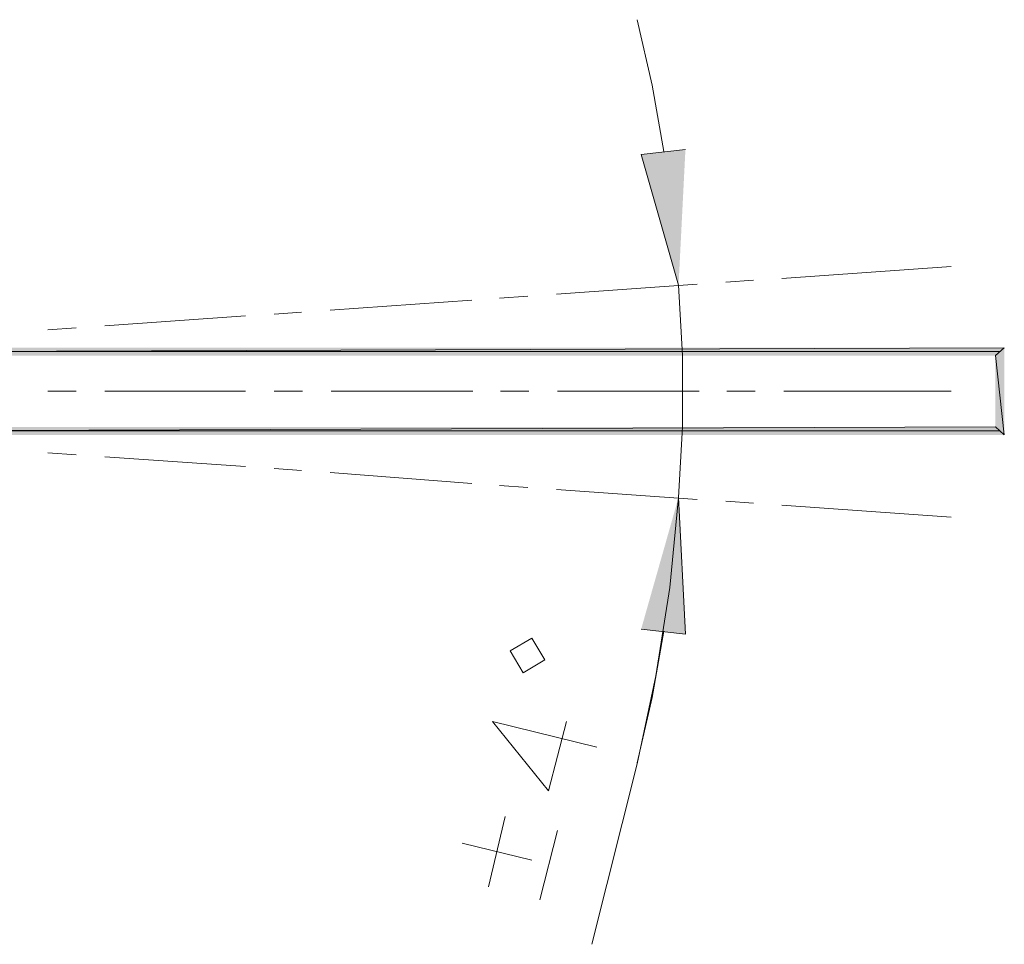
# Model space of a CAD drawing. Header units: inches. Extents: x 1352 to 2050, y -1711 to -1289.
# Tile 94 of 256: x 1816 to 1837, y -1583 to -1563. Entities that reach past the tile are written whole.
import ezdxf

# ---------------------------------------------------------------- set-up
doc = ezdxf.new("R2010")
doc.units = ezdxf.units.IN
doc.header["$MEASUREMENT"] = 0
doc.layers.add('图层 1', color=7, linetype='Continuous')

# ---------------------------------------------------------------- blocks, each defined once
blk = doc.blocks.new('block 10')
at = {"layer": '图层 1', "true_color": 0x221814}
for points in [[(1830.306, -1566.263), (1829.36, -1566.369), (1830.159, -1569.163)], [(1836.928, -1570.666), (1837.117, -1570.496), (1790.555, -1570.666)], [(1837.117, -1570.496), (1790.555, -1570.666), (1790.555, -1570.496)], [(1837.117, -1572.359), (1836.928, -1570.666), (1837.117, -1570.497)], [(1836.928, -1572.19), (1837.117, -1572.359), (1836.928, -1570.666)], [(1790.639, -1572.19), (1790.45, -1572.359), (1836.928, -1572.19)], [(1790.45, -1572.359), (1836.928, -1572.19), (1837.117, -1572.359)], [(1829.36, -1576.508), (1830.307, -1576.614), (1830.159, -1573.693)]]:
    blk.add_hatch(color=250, dxfattribs=at).paths.add_polyline_path(points)
at = {"layer": '图层 1', "color": 250, "lineweight": 18, "true_color": 0x221814}
for points in [[(1829.844, -1566.306), (1829.592, -1564.887), (1829.276, -1563.49)], [(1832.366, -1569.015), (1835.982, -1568.761)], [(1827.553, -1569.354), (1830.558, -1569.142)], [(1831.168, -1569.1), (1831.757, -1569.057)], [(1830.159, -1573.693), (1830.243, -1572.19), (1830.243, -1570.666), (1830.159, -1569.163)], [(1822.718, -1569.692), (1825.745, -1569.481)], [(1826.334, -1569.438), (1826.943, -1569.396)], [(1821.519, -1569.777), (1822.108, -1569.735)], [(1817.904, -1570.031), (1820.91, -1569.819)], [(1816.684, -1570.116), (1817.295, -1570.073)], [(1790.555, -1570.581), (1837.012, -1570.581)], [(1816.685, -1571.428), (1817.294, -1571.428)], [(1817.904, -1571.428), (1820.91, -1571.428)], [(1821.52, -1571.428), (1822.129, -1571.428)], [(1822.739, -1571.428), (1825.766, -1571.428)], [(1826.355, -1571.428), (1826.963, -1571.428)], [(1827.574, -1571.428), (1830.6, -1571.428)], [(1831.19, -1571.428), (1831.798, -1571.428)], [(1832.408, -1571.428), (1835.982, -1571.428)], [(1790.555, -1572.275), (1837.012, -1572.275)], [(1816.685, -1572.741), (1817.294, -1572.783)], [(1817.904, -1572.825), (1820.91, -1573.037)], [(1821.52, -1573.079), (1822.108, -1573.122)], [(1822.717, -1573.164), (1825.745, -1573.396)], [(1826.333, -1573.438), (1826.943, -1573.481)], [(1827.553, -1573.524), (1830.559, -1573.735)], [(1829.276, -1579.387), (1829.676, -1577.503), (1829.97, -1575.619), (1830.159, -1573.693)], [(1831.168, -1573.777), (1831.757, -1573.82)], [(1832.367, -1573.862), (1835.982, -1574.116)], [(1826.837, -1577.44), (1826.565, -1576.973), (1827.027, -1576.699), (1827.3, -1577.164), (1826.837, -1577.44)], [(1829.276, -1579.365), (1829.592, -1577.968), (1829.844, -1576.55)], [(1827.763, -1578.477), (1827.384, -1579.958), (1826.187, -1578.477), (1828.414, -1579.027)], [(1829.276, -1579.387), (1828.309, -1583.239)], [(1826.101, -1582.011), (1826.459, -1580.509)], [(1827.195, -1582.287), (1827.573, -1580.805)], [(1827.027, -1581.44), (1825.535, -1581.08)]]:
    blk.add_lwpolyline(points, dxfattribs=at)
at = {"layer": '图层 1', "lineweight": 0}
for points in [[(1830.306, -1566.263), (1829.36, -1566.369), (1830.159, -1569.163)], [(1836.928, -1570.666), (1837.117, -1570.496), (1790.555, -1570.666)], [(1837.117, -1570.496), (1790.555, -1570.666), (1790.555, -1570.496)], [(1837.117, -1572.359), (1836.928, -1570.666), (1837.117, -1570.497)], [(1836.928, -1572.19), (1837.117, -1572.359), (1836.928, -1570.666)], [(1790.639, -1572.19), (1790.45, -1572.359), (1836.928, -1572.19)], [(1790.45, -1572.359), (1836.928, -1572.19), (1837.117, -1572.359)], [(1829.36, -1576.508), (1830.307, -1576.614), (1830.159, -1573.693)]]:
    blk.add_lwpolyline(points, dxfattribs=at)
blk = doc.blocks.new('block 9')
at = {"layer": '图层 1'}
blk.add_blockref('block 10', (0, 0), dxfattribs=at)
blk = doc.blocks.new('block 2')
at = {"layer": '图层 1'}
blk.add_blockref('block 9', (0, 0), dxfattribs=at)

msp = doc.modelspace()

# ---------------------------------------------------------------- block references
at = {"layer": '图层 1'}
msp.add_blockref('block 2', (0, 0), dxfattribs=at)

doc.saveas('drawing.dxf')
